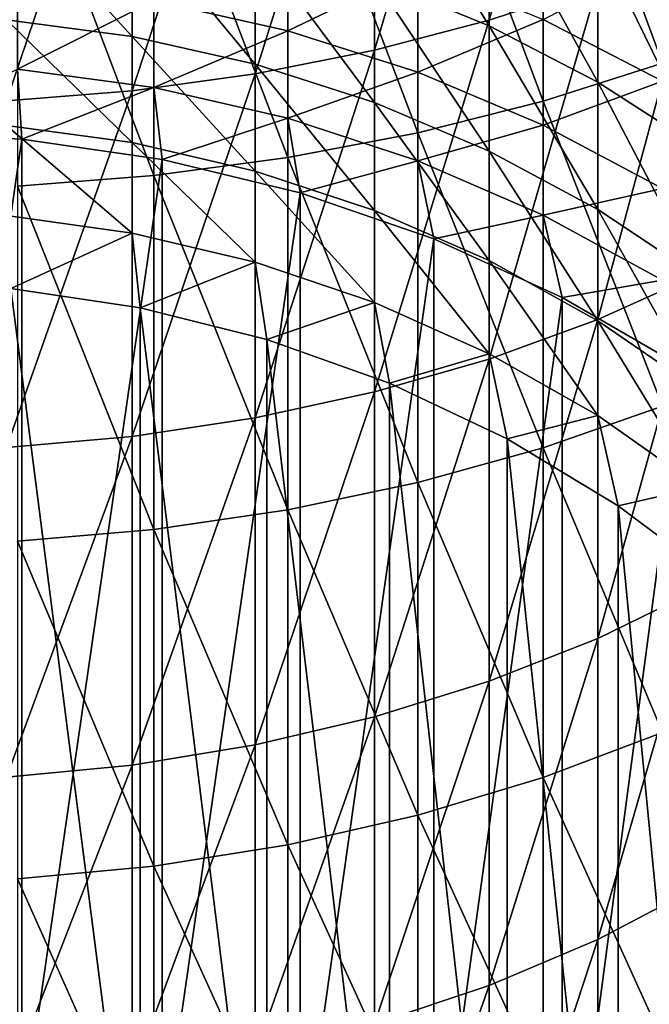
# Model space of a CAD drawing. Header units: metres. Extents: x -22 to 73, y -229 to 22.
# Tile 39 of 256: x 1.35 to 7.44, y -186.21 to -176.68. Entities that reach past the tile are written whole.
import ezdxf

# ---------------------------------------------------------------- set-up
doc = ezdxf.new("R2010")
doc.units = ezdxf.units.M
doc.layers.add('solid_509500_SW0001', color=7, linetype='CONTINUOUS')

msp = doc.modelspace()

# ---------------------------------------------------------------- linework, layer by layer
at = {"layer": 'solid_509500_SW0001'}
for points in [[(5.892459, -176.682495, 307.139313), (5.892459, -173.255783, 309.248749), (6.944628, -172.943069, 308.701111)], [(6.944628, -176.334366, 306.613464), (5.892459, -176.682495, 307.139313), (6.944628, -172.943069, 308.701111)], [(4.783543, -176.972, 307.57666), (4.783543, -173.515854, 309.704224), (5.892459, -173.255783, 309.248749)], [(5.892459, -176.682495, 307.139313), (4.783543, -176.972, 307.57666), (5.892459, -173.255783, 309.248749)], [(3.628558, -177.200134, 307.921234), (3.628558, -173.720764, 310.06308), (4.783543, -173.515854, 309.704224)], [(4.783543, -176.972, 307.57666), (3.628558, -177.200134, 307.921234), (4.783543, -173.515854, 309.704224)], [(7.568972, -177.09845, 307.767639), (7.568972, -173.629425, 309.903137), (6.415171, -173.959747, 310.481598)], [(2.438629, -177.36467, 308.169769), (2.438629, -173.868561, 310.32193), (3.628558, -173.720764, 310.06308)], [(3.628558, -177.200134, 307.921234), (2.438629, -177.36467, 308.169769), (3.628558, -173.720764, 310.06308)], [(1.225214, -177.46402, 308.319855), (1.225214, -173.957809, 310.478241), (2.438629, -173.868561, 310.32193)], [(2.438629, -177.36467, 308.169769), (1.225214, -177.46402, 308.319855), (2.438629, -173.868561, 310.32193)], [(6.415171, -177.466171, 308.32309), (6.415171, -173.959747, 310.481598), (5.203274, -174.234177, 310.962219)], [(6.415171, -177.466171, 308.32309), (7.568972, -177.09845, 307.767639), (6.415171, -173.959747, 310.481598)], [(5.203274, -177.771683, 308.784607), (5.203274, -174.234177, 310.962219), (3.944256, -174.450241, 311.340637)], [(5.203274, -177.771683, 308.784607), (6.415171, -177.466171, 308.32309), (5.203274, -174.234177, 310.962219)], [(3.944256, -178.012222, 309.147949), (3.944256, -174.450241, 311.340637), (2.649518, -174.606003, 311.613403)], [(3.944256, -178.012222, 309.147949), (5.203274, -177.771683, 308.784607), (3.944256, -174.450241, 311.340637)], [(2.649518, -178.185608, 309.409851), (2.649518, -174.606003, 311.613403), (1.330785, -174.700012, 311.778046)], [(2.649518, -178.185608, 309.409851), (3.944256, -178.012222, 309.147949), (2.649518, -174.606003, 311.613403)], [(1.330785, -178.290268, 309.567932), (2.649518, -178.185608, 309.409851), (1.330785, -174.700012, 311.778046)], [(5.892459, -176.735886, 275.76886), (5.892459, -175.376511, 277.950012), (4.783543, -174.940796, 277.658081)], [(4.783543, -176.281876, 275.506287), (5.892459, -176.735886, 275.76886), (4.783543, -174.940796, 277.658081)], [(6.944628, -177.281799, 276.084595), (6.944628, -175.900436, 278.301025), (5.892459, -175.376511, 277.950012)], [(5.892459, -176.735886, 275.76886), (6.944628, -177.281799, 276.084595), (5.892459, -175.376511, 277.950012)], [(2.438629, -176.840347, 272.955994), (2.438629, -175.666122, 275.150146), (1.225214, -175.510315, 275.060028)], [(1.225214, -176.67894, 272.876343), (2.438629, -176.840347, 272.955994), (1.225214, -175.510315, 275.060028)], [(3.628558, -177.107635, 273.087891), (3.628558, -175.924133, 275.299377), (2.438629, -175.666122, 275.150146)], [(2.438629, -176.840347, 272.955994), (3.628558, -177.107635, 273.087891), (2.438629, -175.666122, 275.150146)], [(3.944256, -176.783508, 270.24057), (2.649518, -176.493286, 270.120453), (3.944256, -175.788376, 272.43689)], [(3.944256, -176.783508, 270.24057), (3.944256, -175.788376, 272.43689), (5.203274, -176.179138, 272.62973)], [(4.783543, -177.478226, 273.270782), (4.783543, -176.281876, 275.506287), (3.628558, -175.924133, 275.299377)], [(3.628558, -177.107635, 273.087891), (4.783543, -177.478226, 273.270782), (3.628558, -175.924133, 275.299377)], [(7.929916, -177.914368, 276.450439), (7.929916, -176.507507, 278.707764), (6.944628, -175.900436, 278.301025)], [(6.944628, -177.281799, 276.084595), (7.929916, -177.914368, 276.450439), (6.944628, -175.900436, 278.301025)], [(6.944628, -179.580704, 304.306885), (6.944628, -176.334366, 306.613464), (7.929916, -175.930984, 306.00415)], [(7.929916, -179.138046, 303.725464), (6.944628, -179.580704, 304.306885), (7.929916, -175.930984, 306.00415)], [(7.568972, -177.272827, 273.169403), (6.415171, -176.675446, 272.874634), (7.568972, -176.083588, 275.391602)], [(5.203274, -177.186142, 270.407227), (3.944256, -176.783508, 270.24057), (5.203274, -176.179138, 272.62973)], [(5.203274, -177.186142, 270.407227), (5.203274, -176.179138, 272.62973), (6.415171, -176.675446, 272.874634)], [(1.330785, -177.154648, 267.821899), (1.330785, -176.3181, 270.047943), (2.649518, -176.493286, 270.120453)], [(5.892459, -177.948563, 273.502869), (5.892459, -176.735886, 275.76886), (4.783543, -176.281876, 275.506287)], [(4.783543, -177.478226, 273.270782), (5.892459, -177.948563, 273.502869), (4.783543, -176.281876, 275.506287)], [(5.892459, -179.962723, 304.808655), (5.892459, -176.682495, 307.139313), (6.944628, -176.334366, 306.613464)], [(6.944628, -179.580704, 304.306885), (5.892459, -179.962723, 304.808655), (6.944628, -176.334366, 306.613464)], [(2.649518, -177.334244, 267.882721), (1.330785, -177.154648, 267.821899), (2.649518, -176.493286, 270.120453)], [(2.649518, -177.334244, 267.882721), (2.649518, -176.493286, 270.120453), (3.944256, -176.783508, 270.24057)], [(2.438629, -177.867416, 270.68924), (2.438629, -176.840347, 272.955994), (1.225214, -176.67894, 272.876343)], [(1.225214, -177.701111, 270.620392), (2.438629, -177.867416, 270.68924), (1.225214, -176.67894, 272.876343)], [(4.783543, -180.280441, 305.225952), (4.783543, -176.972, 307.57666), (5.892459, -176.682495, 307.139313)], [(5.892459, -179.962723, 304.808655), (4.783543, -180.280441, 305.225952), (5.892459, -176.682495, 307.139313)], [(6.415171, -177.69751, 270.618896), (5.203274, -177.186142, 270.407227), (6.415171, -176.675446, 272.874634)], [(6.415171, -177.69751, 270.618896), (6.415171, -176.675446, 272.874634), (7.568972, -177.272827, 273.169403)], [(3.944256, -177.631744, 267.983459), (2.649518, -177.334244, 267.882721), (3.944256, -176.783508, 270.24057)], [(3.944256, -177.631744, 267.983459), (3.944256, -176.783508, 270.24057), (5.203274, -177.186142, 270.407227)], [(6.944628, -178.514099, 273.781921), (6.944628, -177.281799, 276.084595), (5.892459, -176.735886, 275.76886)], [(5.892459, -177.948563, 273.502869), (6.944628, -178.514099, 273.781921), (5.892459, -176.735886, 275.76886)], [(3.628558, -178.142822, 270.803223), (3.628558, -177.107635, 273.087891), (2.438629, -176.840347, 272.955994)], [(2.438629, -177.867416, 270.68924), (3.628558, -178.142822, 270.803223), (2.438629, -176.840347, 272.955994)], [(3.628558, -180.530777, 305.554749), (3.628558, -177.200134, 307.921234), (4.783543, -176.972, 307.57666)], [(4.783543, -180.280441, 305.225952), (3.628558, -180.530777, 305.554749), (4.783543, -176.972, 307.57666)], [(4.783543, -178.524658, 270.961273), (4.783543, -177.478226, 273.270782), (3.628558, -177.107635, 273.087891)], [(3.628558, -178.142822, 270.803223), (4.783543, -178.524658, 270.961273), (3.628558, -177.107635, 273.087891)], [(7.568972, -180.419189, 305.408203), (7.568972, -177.09845, 307.767639), (6.415171, -177.466171, 308.32309)], [(1.37224, -177.8349, 265.59024), (0, -177.769791, 265.572815), (1.330785, -177.154648, 267.821899)], [(1.37224, -177.8349, 265.59024), (1.330785, -177.154648, 267.821899), (2.649518, -177.334244, 267.882721)], [(2.438629, -180.711334, 305.791901), (2.438629, -177.36467, 308.169769), (3.628558, -177.200134, 307.921234)], [(3.628558, -180.530777, 305.554749), (2.438629, -180.711334, 305.791901), (3.628558, -177.200134, 307.921234)], [(5.203274, -178.044479, 268.12323), (3.944256, -177.631744, 267.983459), (5.203274, -177.186142, 270.407227)], [(5.203274, -178.044479, 268.12323), (5.203274, -177.186142, 270.407227), (6.415171, -177.69751, 270.618896)], [(7.568972, -178.313019, 270.873688), (6.415171, -177.69751, 270.618896), (7.568972, -177.272827, 273.169403)], [(7.929916, -179.169403, 274.105286), (7.929916, -177.914368, 276.450439), (6.944628, -177.281799, 276.084595)], [(6.944628, -178.514099, 273.781921), (7.929916, -179.169403, 274.105286), (6.944628, -177.281799, 276.084595)], [(1.225214, -180.820358, 305.93512), (1.225214, -177.46402, 308.319855), (2.438629, -177.36467, 308.169769)], [(2.438629, -180.711334, 305.791901), (1.225214, -180.820358, 305.93512), (2.438629, -177.36467, 308.169769)], [(2.731265, -178.029633, 265.642426), (1.37224, -177.8349, 265.59024), (2.649518, -177.334244, 267.882721)], [(2.731265, -178.029633, 265.642426), (2.649518, -177.334244, 267.882721), (3.944256, -177.631744, 267.983459)], [(5.892459, -179.009262, 271.161865), (5.892459, -177.948563, 273.502869), (4.783543, -177.478226, 273.270782)], [(4.783543, -178.524658, 270.961273), (5.892459, -179.009262, 271.161865), (4.783543, -177.478226, 273.270782)], [(6.415171, -180.822723, 305.938202), (6.415171, -177.466171, 308.32309), (5.203274, -177.771683, 308.784607)], [(6.415171, -180.822723, 305.938202), (7.568972, -180.419189, 305.408203), (6.415171, -177.466171, 308.32309)], [(4.063985, -178.352081, 265.728821), (2.731265, -178.029633, 265.642426), (3.944256, -177.631744, 267.983459)], [(4.063985, -178.352081, 265.728821), (3.944256, -177.631744, 267.983459), (5.203274, -178.044479, 268.12323)], [(0, -187.3461, 229.833542), (0, -177.769791, 265.572815), (1.37224, -177.8349, 265.59024)], [(2.438629, -178.742859, 268.359711), (2.438629, -177.867416, 270.68924), (1.225214, -177.701111, 270.620392)], [(1.225214, -178.572372, 268.301971), (2.438629, -178.742859, 268.359711), (1.225214, -177.701111, 270.620392)], [(5.203274, -181.15799, 306.378571), (5.203274, -177.771683, 308.784607), (3.944256, -178.012222, 309.147949)], [(6.415171, -178.568695, 268.30072), (5.203274, -178.044479, 268.12323), (6.415171, -177.69751, 270.618896)], [(5.203274, -181.15799, 306.378571), (6.415171, -180.822723, 305.938202), (5.203274, -177.771683, 308.784607)], [(6.415171, -178.568695, 268.30072), (6.415171, -177.69751, 270.618896), (7.568972, -178.313019, 270.873688)], [(1.372323, -187.411224, 229.850998), (0, -187.3461, 229.833542), (1.37224, -177.8349, 265.59024)], [(1.372323, -187.411224, 229.850998), (1.37224, -177.8349, 265.59024), (2.731265, -178.029633, 265.642426)], [(3.628558, -179.025177, 268.455322), (3.628558, -178.142822, 270.803223), (2.438629, -177.867416, 270.68924)], [(2.438629, -178.742859, 268.359711), (3.628558, -179.025177, 268.455322), (2.438629, -177.867416, 270.68924)], [(6.944628, -179.591965, 271.403076), (6.944628, -178.514099, 273.781921), (5.892459, -177.948563, 273.502869)], [(5.892459, -179.009262, 271.161865), (6.944628, -179.591965, 271.403076), (5.892459, -177.948563, 273.502869)], [(1.372323, -187.411224, 229.850998), (2.731265, -178.029633, 265.642426), (2.731303, -187.605942, 229.903168)], [(3.944256, -181.421951, 306.72525), (3.944256, -178.012222, 309.147949), (2.649518, -178.185608, 309.409851)], [(2.731303, -187.605942, 229.903168), (2.731265, -178.029633, 265.642426), (4.063985, -178.352081, 265.728821)], [(3.944256, -181.421951, 306.72525), (5.203274, -181.15799, 306.378571), (3.944256, -178.012222, 309.147949)], [(5.357568, -178.799164, 265.848633), (4.063985, -178.352081, 265.728821), (5.203274, -178.044479, 268.12323)], [(5.357568, -178.799164, 265.848633), (5.203274, -178.044479, 268.12323), (6.415171, -178.568695, 268.30072)], [(4.783543, -179.416611, 268.58786), (4.783543, -178.524658, 270.961273), (3.628558, -178.142822, 270.803223)], [(3.628558, -179.025177, 268.455322), (4.783543, -179.416611, 268.58786), (3.628558, -178.142822, 270.803223)], [(2.649518, -181.612213, 306.975159), (2.649518, -178.185608, 309.409851), (1.330785, -178.290268, 309.567932)], [(2.649518, -181.612213, 306.975159), (3.944256, -181.421951, 306.72525), (2.649518, -178.185608, 309.409851)], [(1.330785, -181.727081, 307.126038), (2.649518, -181.612213, 306.975159), (1.330785, -178.290268, 309.567932)], [(2.731303, -187.605942, 229.903168), (4.063985, -178.352081, 265.728821), (4.06397, -187.928391, 229.989578)], [(4.06397, -187.928391, 229.989578), (4.063985, -178.352081, 265.728821), (5.357568, -178.799164, 265.848633)], [(7.568972, -179.199646, 268.514374), (6.415171, -178.568695, 268.30072), (7.568972, -178.313019, 270.873688)], [(5.892459, -179.913376, 268.756073), (5.892459, -179.009262, 271.161865), (4.783543, -178.524658, 270.961273)], [(4.783543, -179.416611, 268.58786), (5.892459, -179.913376, 268.756073), (4.783543, -178.524658, 270.961273)], [(7.929916, -180.267151, 271.682556), (7.929916, -179.169403, 274.105286), (6.944628, -178.514099, 273.781921)], [(6.944628, -179.591965, 271.403076), (7.929916, -180.267151, 271.682556), (6.944628, -178.514099, 273.781921)], [(1.264604, -179.280624, 265.977631), (2.438629, -178.742859, 268.359711), (1.225214, -178.572372, 268.301971)], [(6.599555, -179.366562, 266.000671), (5.357568, -178.799164, 265.848633), (6.415171, -178.568695, 268.30072)], [(6.599555, -179.366562, 266.000671), (6.415171, -178.568695, 268.30072), (7.568972, -179.199646, 268.514374)], [(1.264604, -179.280624, 265.977631), (2.516232, -179.465836, 266.027252), (2.438629, -178.742859, 268.359711)], [(2.516232, -179.465836, 266.027252), (3.628558, -179.025177, 268.455322), (2.438629, -178.742859, 268.359711)], [(4.06397, -187.928391, 229.989578), (5.357568, -178.799164, 265.848633), (5.357495, -188.375443, 230.10936)], [(5.357495, -188.375443, 230.10936), (5.357568, -178.799164, 265.848633), (6.599555, -179.366562, 266.000671)], [(6.944628, -180.510696, 268.958344), (6.944628, -179.591965, 271.403076), (5.892459, -179.009262, 271.161865)], [(5.892459, -179.913376, 268.756073), (6.944628, -180.510696, 268.958344), (5.892459, -179.009262, 271.161865)], [(2.516232, -179.465836, 266.027252), (3.742039, -179.7724, 266.109406), (3.628558, -179.025177, 268.455322)], [(3.742039, -179.7724, 266.109406), (4.783543, -179.416611, 268.58786), (3.628558, -179.025177, 268.455322)], [(7.777983, -180.048813, 266.183472), (6.599555, -179.366562, 266.000671), (7.568972, -179.199646, 268.514374)], [(6.944628, -182.667969, 301.791351), (6.944628, -179.580704, 304.306885), (7.929916, -179.138046, 303.725464)], [(7.929916, -182.187958, 301.240387), (6.944628, -182.667969, 301.791351), (7.929916, -179.138046, 303.725464)], [(2.516222, -189.03331, 230.320923), (2.516232, -179.465836, 266.027252), (1.264604, -179.280624, 265.977631)], [(1.264612, -188.848114, 230.271301), (2.516222, -189.03331, 230.320923), (1.264604, -179.280624, 265.977631)], [(5.357495, -188.375443, 230.10936), (6.599555, -179.366562, 266.000671), (6.599516, -188.942841, 230.261398)], [(6.599516, -188.942841, 230.261398), (6.599555, -179.366562, 266.000671), (7.777983, -180.048813, 266.183472)], [(2.516222, -189.03331, 230.320923), (3.742045, -189.33989, 230.403076), (2.516232, -179.465836, 266.027252)], [(3.742045, -189.33989, 230.403076), (3.742039, -179.7724, 266.109406), (2.516232, -179.465836, 266.027252)], [(3.742039, -179.7724, 266.109406), (4.929448, -180.197189, 266.223236), (4.783543, -179.416611, 268.58786)], [(4.929448, -180.197189, 266.223236), (5.892459, -179.913376, 268.756073), (4.783543, -179.416611, 268.58786)], [(5.892459, -183.08223, 302.266846), (5.892459, -179.962723, 304.808655), (6.944628, -179.580704, 304.306885)], [(6.944628, -182.667969, 301.791351), (5.892459, -183.08223, 302.266846), (6.944628, -179.580704, 304.306885)], [(7.929916, -181.202835, 269.192719), (7.929916, -180.267151, 271.682556), (6.944628, -179.591965, 271.403076)], [(6.944628, -180.510696, 268.958344), (7.929916, -181.202835, 269.192719), (6.944628, -179.591965, 271.403076)], [(4.929452, -189.764679, 230.516891), (4.929448, -180.197189, 266.223236), (3.742039, -179.7724, 266.109406)], [(3.742045, -189.33989, 230.403076), (4.929452, -189.764679, 230.516891), (3.742039, -179.7724, 266.109406)], [(4.783543, -183.426758, 302.662292), (4.783543, -180.280441, 305.225952), (5.892459, -179.962723, 304.808655)], [(5.892459, -183.08223, 302.266846), (4.783543, -183.426758, 302.662292), (5.892459, -179.962723, 304.808655)], [(4.929448, -180.197189, 266.223236), (6.066275, -180.735825, 266.367554), (5.892459, -179.913376, 268.756073)], [(6.066275, -180.735825, 266.367554), (6.944628, -180.510696, 268.958344), (5.892459, -179.913376, 268.756073)], [(6.599516, -188.942841, 230.261398), (7.777983, -180.048813, 266.183472), (7.778043, -189.625168, 230.444229)], [(6.066265, -190.303299, 230.661224), (6.066275, -180.735825, 266.367554), (4.929448, -180.197189, 266.223236)], [(4.929452, -189.764679, 230.516891), (6.066265, -190.303299, 230.661224), (4.929448, -180.197189, 266.223236)], [(3.628558, -183.698212, 302.973907), (3.628558, -180.530777, 305.554749), (4.783543, -180.280441, 305.225952)], [(4.783543, -183.426758, 302.662292), (3.628558, -183.698212, 302.973907), (4.783543, -180.280441, 305.225952)], [(7.568972, -183.577209, 302.835022), (7.568972, -180.419189, 305.408203), (6.415171, -180.822723, 305.938202)], [(2.438629, -183.894012, 303.198639), (2.438629, -180.711334, 305.791901), (3.628558, -180.530777, 305.554749)], [(3.628558, -183.698212, 302.973907), (2.438629, -183.894012, 303.198639), (3.628558, -180.530777, 305.554749)], [(6.066275, -180.735825, 266.367554), (7.140852, -181.382797, 266.540894), (6.944628, -180.510696, 268.958344)], [(7.140852, -181.382797, 266.540894), (7.929916, -181.202835, 269.192719), (6.944628, -180.510696, 268.958344)], [(1.225214, -184.012238, 303.334351), (1.225214, -180.820358, 305.93512), (2.438629, -180.711334, 305.791901)], [(2.438629, -183.894012, 303.198639), (1.225214, -184.012238, 303.334351), (2.438629, -180.711334, 305.791901)], [(6.066265, -190.303299, 230.661224), (7.140861, -190.950287, 230.834579), (6.066275, -180.735825, 266.367554)], [(7.140861, -190.950287, 230.834579), (7.140852, -181.382797, 266.540894), (6.066275, -180.735825, 266.367554)], [(6.415171, -184.014801, 303.33728), (6.415171, -180.822723, 305.938202), (5.203274, -181.15799, 306.378571)], [(6.415171, -184.014801, 303.33728), (7.568972, -183.577209, 302.835022), (6.415171, -180.822723, 305.938202)], [(5.203274, -184.378357, 303.754578), (5.203274, -181.15799, 306.378571), (3.944256, -181.421951, 306.72525)], [(5.203274, -184.378357, 303.754578), (6.415171, -184.014801, 303.33728), (5.203274, -181.15799, 306.378571)], [(7.140852, -181.382797, 266.540894), (8.142156, -182.131454, 266.741516), (7.929916, -181.202835, 269.192719)], [(8.142157, -191.698929, 231.035172), (8.142156, -182.131454, 266.741516), (7.140852, -181.382797, 266.540894)], [(7.140861, -190.950287, 230.834579), (8.142157, -191.698929, 231.035172), (7.140852, -181.382797, 266.540894)], [(3.944256, -184.664597, 304.08313), (3.944256, -181.421951, 306.72525), (2.649518, -181.612213, 306.975159)], [(3.944256, -184.664597, 304.08313), (5.203274, -184.378357, 303.754578), (3.944256, -181.421951, 306.72525)], [(2.649518, -184.870926, 304.319946), (2.649518, -181.612213, 306.975159), (1.330785, -181.727081, 307.126038)], [(2.649518, -184.870926, 304.319946), (3.944256, -184.664597, 304.08313), (2.649518, -181.612213, 306.975159)], [(1.330785, -184.995468, 304.462921), (2.649518, -184.870926, 304.319946), (1.330785, -181.727081, 307.126038)], [(6.944628, -185.582733, 299.07782), (6.944628, -182.667969, 301.791351), (7.929916, -182.187958, 301.240387)], [(7.929916, -185.067459, 298.559692), (6.944628, -185.582733, 299.07782), (7.929916, -182.187958, 301.240387)], [(5.892459, -186.027435, 299.524994), (5.892459, -183.08223, 302.266846), (6.944628, -182.667969, 301.791351)], [(6.944628, -185.582733, 299.07782), (5.892459, -186.027435, 299.524994), (6.944628, -182.667969, 301.791351)], [(4.783543, -186.397278, 299.896881), (4.783543, -183.426758, 302.662292), (5.892459, -183.08223, 302.266846)], [(5.892459, -186.027435, 299.524994), (4.783543, -186.397278, 299.896881), (5.892459, -183.08223, 302.266846)], [(3.628558, -186.68869, 300.189911), (3.628558, -183.698212, 302.973907), (4.783543, -183.426758, 302.662292)], [(4.783543, -186.397278, 299.896881), (3.628558, -186.68869, 300.189911), (4.783543, -183.426758, 302.662292)], [(7.568972, -186.558792, 300.059296), (7.568972, -183.577209, 302.835022), (6.415171, -184.014801, 303.33728)], [(2.438629, -186.898865, 300.401245), (2.438629, -183.894012, 303.198639), (3.628558, -183.698212, 302.973907)], [(3.628558, -186.68869, 300.189911), (2.438629, -186.898865, 300.401245), (3.628558, -183.698212, 302.973907)], [(1.225214, -187.025787, 300.52887), (1.225214, -184.012238, 303.334351), (2.438629, -183.894012, 303.198639)], [(2.438629, -186.898865, 300.401245), (1.225214, -187.025787, 300.52887), (2.438629, -183.894012, 303.198639)], [(6.415171, -187.028519, 300.531647), (6.415171, -184.014801, 303.33728), (5.203274, -184.378357, 303.754578)], [(6.415171, -187.028519, 300.531647), (7.568972, -186.558792, 300.059296), (6.415171, -184.014801, 303.33728)], [(5.203274, -187.418793, 300.924072), (5.203274, -184.378357, 303.754578), (3.944256, -184.664597, 304.08313)], [(5.203274, -187.418793, 300.924072), (6.415171, -187.028519, 300.531647), (5.203274, -184.378357, 303.754578)], [(3.944256, -187.726059, 301.233032), (3.944256, -184.664597, 304.08313), (2.649518, -184.870926, 304.319946)], [(3.944256, -187.726059, 301.233032), (5.203274, -187.418793, 300.924072), (3.944256, -184.664597, 304.08313)], [(2.649518, -187.94754, 301.45575), (2.649518, -184.870926, 304.319946), (1.330785, -184.995468, 304.462921)], [(2.649518, -187.94754, 301.45575), (3.944256, -187.726059, 301.233032), (2.649518, -184.870926, 304.319946)], [(1.330785, -188.081253, 301.59021), (2.649518, -187.94754, 301.45575), (1.330785, -184.995468, 304.462921)], [(6.944628, -188.312347, 296.178131), (6.944628, -185.582733, 299.07782), (7.929916, -185.067459, 298.559692)], [(7.929916, -187.764038, 295.695068), (6.944628, -188.312347, 296.178131), (7.929916, -185.067459, 298.559692)], [(5.892459, -188.785538, 296.595001), (5.892459, -186.027435, 299.524994), (6.944628, -185.582733, 299.07782)], [(6.944628, -188.312347, 296.178131), (5.892459, -188.785538, 296.595001), (6.944628, -185.582733, 299.07782)], [(4.783543, -189.179077, 296.941711), (4.783543, -186.397278, 299.896881), (5.892459, -186.027435, 299.524994)], [(5.892459, -188.785538, 296.595001), (4.783543, -189.179077, 296.941711), (5.892459, -186.027435, 299.524994)]]:
    msp.add_3dface(points, dxfattribs=at)

doc.saveas('drawing.dxf')
